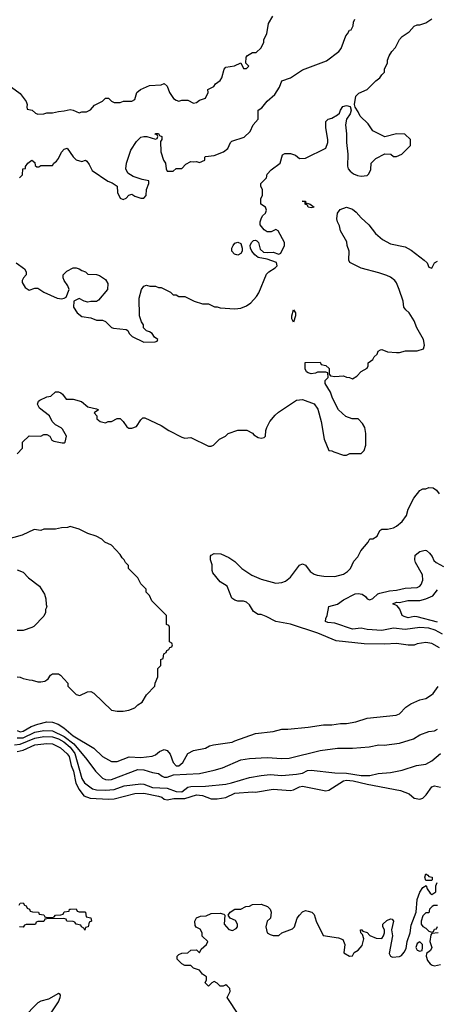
# Model space of a CAD drawing. Header units: inches. Extents: x 2348352 to 2479776, y 460422 to 613655.
# Tile 161 of 256: x 2384286 to 2387128, y 511683 to 518386. Entities that reach past the tile are written whole.
import ezdxf

# ---------------------------------------------------------------- set-up
doc = ezdxf.new("R2010")
doc.units = ezdxf.units.IN
doc.header["$MEASUREMENT"] = 0
doc.layers.add('C3581', color=7, linetype='Continuous')

msp = doc.modelspace()

# ---------------------------------------------------------------- linework, layer by layer
at = {"layer": 'C3581', "color": 4}
for points, elevation in [([(2384206, 517946), (2384290, 517884.7), (2384331.3, 517830), (2384338, 517810), (2384334, 517794), (2384338, 517778), (2384371.3, 517771.3), (2384394, 517750), (2384410, 517742), (2384450, 517744.7), (2384470, 517752), (2384508.4, 517751.6), (2384550, 517762), (2384590, 517764.7), (2384630, 517776), (2384650.8, 517770.8), (2384690, 517751.3), (2384710, 517758), (2384740.4, 517759.6), (2384768.4, 517771.6), (2384796.4, 517803.6), (2384848.9, 517831.1), (2384870, 517852), (2384890, 517852), (2384911.1, 517831.1), (2384930, 517822), (2384970, 517822), (2384991.6, 517831.6), (2385050, 517832), (2385070, 517842), (2385084, 517890), (2385108, 517910), (2385170, 517938), (2385250, 517942), (2385270, 517952), (2385290, 517934), (2385304.7, 517890), (2385332, 517850), (2385350, 517838), (2385370, 517832), (2385390, 517838), (2385430, 517838), (2385470, 517818), (2385490, 517822), (2385510, 517838), (2385550, 517852), (2385568.7, 517890), (2385566, 517910), (2385608.4, 517931.6), (2385618, 517950), (2385650, 517972), (2385662, 517990), (2385678, 518050), (2385690, 518062), (2385747.3, 518072.7), (2385790, 518092), (2385810, 518054), (2385830, 518054), (2385846, 518070), (2385826, 518090), (2385828.4, 518131.6), (2385836.4, 518143.6), (2385870, 518162), (2385896.4, 518163.6), (2385930, 518194), (2385947.3, 518232.7), (2385948.4, 518251.6), (2385968, 518290), (2385980.4, 518359.6), (2386008, 518410)], 116), ([(2384262, 516730), (2384318, 516690), (2384331.3, 516670), (2384331.3, 516650), (2384312, 516630), (2384302, 516610), (2384303.6, 516596.4), (2384323.5, 516563.5), (2384350, 516544.7), (2384390, 516558), (2384410, 516558), (2384450, 516532), (2384542, 516490), (2384574, 516486), (2384589.1, 516490.9), (2384602, 516498), (2384622, 516550), (2384613.6, 516573.6), (2384588.7, 516610), (2384582, 516630), (2384582, 516650), (2384606.3, 516673.7), (2384650, 516696), (2384670, 516698), (2384690, 516691.3), (2384710, 516678), (2384734, 516670), (2384750, 516654), (2384810, 516652), (2384830, 516644.7), (2384870, 516618), (2384886, 516590), (2384884.7, 516550), (2384823.6, 516476.4), (2384810, 516468), (2384770, 516468.7), (2384750, 516464), (2384726, 516470), (2384690, 516488), (2384654, 516470), (2384652, 516430), (2384678, 516390), (2384710, 516366), (2384770, 516356), (2384810, 516341), (2384850, 516341), (2384870.6, 516330.6), (2384910, 516291.3), (2384925.4, 516285.4), (2385010, 516278), (2385022, 516270), (2385032, 516250), (2385052, 516230), (2385130, 516192), (2385207.3, 516192.7), (2385222, 516198), (2385226, 516210), (2385204, 516224), (2385188, 516250), (2385170, 516262), (2385148.9, 516268.9), (2385129, 516289), (2385128.7, 516310), (2385115.3, 516330), (2385102, 516370), (2385099, 516490), (2385115.3, 516550), (2385130, 516571.3), (2385150, 516578), (2385171.6, 516571.6), (2385211.1, 516571.1), (2385230, 516562), (2385250, 516562), (2385311.6, 516531.6), (2385330, 516514), (2385350, 516514), (2385370, 516502), (2385410, 516502), (2385474, 516470), (2385530, 516452), (2385570, 516451.3), (2385611.6, 516431.6), (2385630, 516431.3), (2385650, 516424.7), (2385750, 516418), (2385790, 516422), (2385830, 516438), (2385860.2, 516459.8), (2385898, 516502), (2385912.9, 516527.1), (2385966, 516654), (2385982, 516670), (2386024.1, 516695.9), (2386037.2, 516710), (2386032.7, 516732.7), (2385970, 516756.2), (2385910, 516766.3), (2385886.1, 516786.1), (2385866.6, 516810), (2385858, 516830), (2385855.1, 516850), (2385862.7, 516870), (2385878, 516882), (2385890, 516884.9), (2385900.7, 516880.7), (2385910.4, 516870.4), (2385923.4, 516823.4), (2385944.4, 516804.4), (2385970, 516800.3), (2386010, 516804.4), (2386050, 516791), (2386063.1, 516796.9), (2386088.7, 516850), (2386088, 516870), (2386046, 516950), (2386030, 516958), (2385996.9, 516943.1), (2385970, 516942), (2385950, 516955.3), (2385922, 516990), (2385922, 517010), (2385928.4, 517031.6), (2385938, 517050), (2385958, 517070), (2385966, 517090), (2385958, 517110), (2385928, 517130), (2385928, 517170), (2385938, 517190), (2385938, 517230), (2385928, 517250), (2385928, 517270), (2385966, 517310), (2385970, 517334), (2385996.4, 517363.6), (2386058, 517410), (2386074, 517466), (2386090, 517476), (2386130, 517474.8), (2386163.5, 517463.5), (2386190, 517442), (2386230, 517444.7), (2386368.4, 517511.6), (2386382, 517550), (2386384, 517570), (2386369.4, 517649.4), (2386370, 517694), (2386386, 517710), (2386410, 517716), (2386450, 517738), (2386462, 517750), (2386469.1, 517770.9), (2386485.2, 517794.8), (2386510, 517801), (2386534.8, 517794.8), (2386541, 517770), (2386534.4, 517745.6), (2386510.9, 517709.1), (2386502.8, 517670), (2386510.7, 517610), (2386510.7, 517550.7), (2386518.8, 517470), (2386518, 517390), (2386522, 517370), (2386535.3, 517355.3), (2386558, 517338), (2386585.4, 517325.4), (2386610, 517321), (2386650, 517324.7), (2386663.1, 517336.9), (2386674.6, 517365.4), (2386678, 517410), (2386710, 517442), (2386770, 517474), (2386811.6, 517471.6), (2386830, 517454), (2386850, 517454), (2386886, 517470), (2386946, 517530), (2386946, 517570), (2386907.3, 517607.3), (2386850, 517608.7), (2386770, 517588), (2386689.4, 517629.4), (2386656.5, 517676.5), (2386602, 517730), (2386590, 517758), (2386568, 517790), (2386564, 517810), (2386574, 517866), (2386594.6, 517885.4), (2386650, 517912), (2386709.3, 517970.7), (2386738, 517990), (2386750, 518012), (2386768, 518030), (2386768.9, 518051.1), (2386788, 518090), (2386788, 518110), (2386800.2, 518139.8), (2386818, 518170), (2386843.1, 518196.9), (2386870, 518252), (2386890, 518272), (2386937.2, 518302.8), (2386970, 518342), (2386990, 518352), (2387010, 518352), (2387050, 518364.7), (2387090, 518391.3)], 108), ([(2384286, 517310), (2384306, 517330), (2384308, 517370), (2384326, 517374), (2384326, 517386), (2384342, 517410), (2384370, 517431), (2384390, 517414), (2384392.7, 517392.7), (2384403.6, 517383.6), (2384416.4, 517383.6), (2384430, 517394), (2384510, 517394), (2384518, 517410), (2384536.5, 517423.5), (2384550, 517442), (2384570, 517484.7), (2384590, 517504.7), (2384610, 517512), (2384650, 517452), (2384670, 517432), (2384710, 517422), (2384734, 517430), (2384743.6, 517423.6), (2384759.8, 517399.8), (2384779.6, 517359.6), (2384886.4, 517286.4), (2384915.3, 517275.3), (2384950, 517252), (2384951.3, 517210), (2384970, 517172), (2384990, 517162), (2385010, 517172), (2385029.1, 517190.9), (2385050, 517198), (2385070, 517184.7), (2385110, 517171.3), (2385130, 517172), (2385148, 517190), (2385148.9, 517231.1), (2385166, 517270), (2385166, 517290), (2385118.6, 517298.6), (2385058, 517318), (2385022, 517342), (2385009.5, 517370), (2385013.3, 517410), (2385041.8, 517498.2), (2385082, 517558), (2385110, 517586), (2385130, 517592), (2385152, 517592), (2385210, 517574), (2385222, 517578), (2385226, 517590), (2385222, 517602), (2385207.3, 517607.3), (2385210, 517612), (2385231.3, 517611.3), (2385238, 517598), (2385254, 517590), (2385254, 517570), (2385243.6, 517556.4), (2385247.1, 517487.1), (2385264.7, 517430), (2385278, 517410), (2385282, 517370), (2385290, 517354), (2385330, 517354), (2385350, 517374), (2385390, 517374), (2385416.4, 517403.6), (2385450, 517422), (2385470, 517418), (2385490, 517422), (2385510, 517414), (2385546, 517430), (2385546, 517450), (2385550, 517454), (2385610, 517462), (2385673.6, 517486.4), (2385702, 517510), (2385721.2, 517550), (2385730, 517558.8), (2385813.2, 517586.8), (2385855.5, 517624.5), (2385875.3, 517670), (2385908.7, 517710), (2385908, 517770), (2385934, 517786), (2385969.2, 517830.8), (2386022, 517878), (2386053.6, 517926.4), (2386069.3, 517970.7), (2386130, 517991.3), (2386210, 518044.7), (2386373.6, 518106.4), (2386458, 518170), (2386474, 518190), (2386504.7, 518275.3), (2386518, 518290), (2386530, 518314), (2386542, 518318), (2386556.4, 518343.6), (2386558, 518370), (2386566, 518390)], 112), ([(2384268.4, 515431.6), (2384306, 515470), (2384306, 515510), (2384350, 515554), (2384430, 515552), (2384450, 515562), (2384470, 515562), (2384490.7, 515550.7), (2384504.7, 515524.7), (2384518, 515518), (2384574.6, 515505.4), (2384590, 515504.7), (2384595.3, 515510), (2384604, 515550), (2384578, 515598), (2384568.9, 515608.9), (2384529.1, 515629.1), (2384508, 515650), (2384488, 515690), (2384422, 515742), (2384408, 515770), (2384415.3, 515790), (2384423.2, 515796.8), (2384470, 515818.8), (2384497.2, 515822.8), (2384530, 515852), (2384550, 515852), (2384565.4, 515845.4), (2384576.9, 515836.9), (2384602, 515802), (2384650, 515804), (2384707.3, 515787.3), (2384750.9, 515750.9), (2384810, 515738), (2384822, 515730), (2384792, 515710), (2384812, 515690), (2384812, 515670), (2384834, 515650), (2384870, 515642), (2384888.9, 515651.1), (2384910, 515652), (2384948.9, 515671.1), (2384970, 515671.3), (2384990, 515652), (2385015.3, 515615.3), (2385030, 515606), (2385050, 515604.7), (2385082, 515618), (2385110, 515662), (2385124.7, 515675.3), (2385136.9, 515676.9), (2385250, 515624.7), (2385302, 515590), (2385390, 515544.7), (2385410, 515538), (2385450, 515542), (2385570, 515482), (2385590, 515482), (2385606, 515490), (2385646, 515530), (2385686, 515550), (2385706, 515570), (2385770, 515591.3), (2385831.1, 515591.1), (2385870, 515572), (2385879.6, 515559.6), (2385910, 515542), (2385930, 515538), (2385950, 515542), (2385958, 515550), (2385962, 515590), (2385968.7, 515610), (2385989.4, 515650.6), (2386025.6, 515694.4), (2386046.3, 515713.7), (2386170, 515796), (2386210, 515801), (2386290, 515772), (2386314.4, 515734.4), (2386338.8, 515650), (2386358, 515530), (2386390, 515454), (2386410, 515452), (2386423.6, 515443.6), (2386490, 515422), (2386510, 515422), (2386532.7, 515432.7), (2386610, 515434), (2386630, 515454), (2386642, 515490), (2386642, 515570), (2386634, 515610), (2386618, 515638), (2386590, 515668), (2386548.9, 515668.9), (2386504.7, 515684.7), (2386455.3, 515730), (2386415.3, 515810), (2386402, 515850), (2386366, 515910), (2386366, 515930), (2386386, 515950), (2386382, 515982), (2386370, 515986), (2386312.7, 515987.3), (2386299.6, 515980.4), (2386270, 515975.3), (2386250, 515982), (2386238, 515990), (2386228.7, 516010), (2386228.4, 516051.6), (2386330, 516054), (2386338, 516038), (2386370, 516032), (2386391.1, 516011.1), (2386392.7, 515972.7), (2386402, 515962), (2386430, 515958), (2386490, 515962), (2386510, 515952), (2386531.1, 515951.1), (2386550, 515942), (2386580.4, 515959.6), (2386610, 515992), (2386650, 516014), (2386658, 516030), (2386658, 516050), (2386690, 516074), (2386698, 516090), (2386718, 516110), (2386726, 516130), (2386740.4, 516139.6), (2386750, 516142), (2386790, 516124.7), (2386850, 516121), (2386870, 516121), (2386911.1, 516131.1), (2386990, 516131), (2387033.6, 516146.4), (2387042, 516170), (2387034, 516210), (2386989.4, 516289.4), (2386970, 516335.3), (2386937.2, 516390), (2386914, 516410), (2386901.2, 516430), (2386896, 516470), (2386869.3, 516550), (2386850, 516595.3), (2386839, 516610), (2386810, 516634), (2386784.7, 516644.7), (2386730, 516664), (2386610, 516694), (2386532.7, 516732.7), (2386525.2, 516750), (2386528.7, 516811.3), (2386515.3, 516850), (2386512.9, 516872.9), (2386470, 516948), (2386462, 516982), (2386449.5, 517009.5), (2386443.7, 517030), (2386448.7, 517070), (2386466, 517094), (2386510, 517110.7), (2386550, 517096.3), (2386576.2, 517076.2), (2386610, 517037.3), (2386662.8, 516990), (2386706.8, 516930), (2386754.8, 516890), (2386810, 516860.5), (2386910, 516839.1), (2386950, 516817.3), (2387038, 516750), (2387058, 516730), (2387070, 516702), (2387090, 516694), (2387108, 516730), (2387130, 516742)], 104), ([(2387142, 514110), (2387090, 514139.3), (2387050, 514146), (2386990, 514137.2), (2386970, 514129.3), (2386930.6, 514129.4), (2386850, 514139.5), (2386770, 514134), (2386630, 514137.6), (2386438.9, 514158.9), (2386315.3, 514210), (2386130, 514271.8), (2386030, 514289.4), (2385964.1, 514324.1), (2385930, 514336), (2385910, 514337.2), (2385878, 514358), (2385850, 514402), (2385830, 514422), (2385810, 514428.7), (2385770, 514428.7), (2385750, 514434), (2385730, 514449), (2385698, 514530), (2385650, 514559), (2385601.5, 514621.5), (2385596, 514636), (2385595.1, 514675.1), (2385585.2, 514710), (2385585.2, 514734.8), (2385590, 514742), (2385610, 514752), (2385654, 514750), (2385710, 514724.7), (2385750, 514698), (2385798, 514650), (2385865.2, 514605.2), (2385930, 514577.3), (2386030, 514550.8), (2386070, 514554.8), (2386095.1, 514564.9), (2386129.4, 514590.6), (2386190, 514672), (2386210, 514682), (2386230, 514674), (2386262, 514630), (2386290, 514611.3), (2386310, 514604.7), (2386356.9, 514596.9), (2386430, 514596), (2386488.9, 514611.1), (2386518, 514630), (2386538, 514650), (2386560.2, 514699.8), (2386588, 514730), (2386608, 514770), (2386658, 514830), (2386670, 514852), (2386690, 514852), (2386718, 514870), (2386738, 514910), (2386750, 514918), (2386790, 514918.8), (2386830, 514927.7), (2386850, 514937.3), (2386889, 514970), (2386919, 515010), (2386930, 515054), (2386968.7, 515130), (2387010, 515182), (2387030, 515192), (2387050, 515192), (2387070, 515202), (2387099.6, 515199.6), (2387123.6, 515183.6), (2387139.6, 515159.6)], 96), ([(2384270, 513912), (2384290, 513911.3), (2384310, 513901), (2384350, 513891.3), (2384371.1, 513891.1), (2384410, 513878), (2384430, 513878), (2384456.4, 513883.6), (2384470, 513892), (2384480.4, 513899.6), (2384496.4, 513923.6), (2384510, 513932), (2384550, 513932), (2384563.6, 513923.6), (2384614, 513870), (2384614, 513850), (2384670, 513792), (2384694.6, 513785.4), (2384748.4, 513811.6), (2384770, 513812), (2384790, 513802), (2384910, 513684.7), (2384950, 513678), (2384990, 513678), (2385030, 513684.7), (2385070, 513702), (2385090, 513722), (2385120.4, 513739.6), (2385148.9, 513791.1), (2385206, 513850), (2385208, 513870), (2385227.3, 513912.7), (2385226, 513970), (2385246, 513990), (2385246, 514030), (2385262, 514038), (2385266, 514070), (2385282, 514078), (2385287.3, 514092.7), (2385302, 514098), (2385307.3, 514112.7), (2385322, 514118), (2385326, 514130), (2385322, 514142), (2385306, 514150), (2385306, 514250), (2385302, 514262), (2385286, 514270), (2385286, 514330), (2385186, 514430), (2385170, 514466), (2385146, 514490), (2385146, 514510), (2385110, 514546), (2385090, 514586), (2385026, 514650), (2385026, 514670), (2385006, 514690), (2384998, 514710), (2384983.1, 514723.1), (2384970, 514746), (2384910, 514808), (2384866, 514830), (2384846, 514850), (2384806, 514870), (2384750, 514888), (2384690, 514918), (2384630, 514935.3), (2384611.1, 514928.9), (2384570, 514928), (2384530, 514918), (2384450, 514918), (2384430, 514908), (2384385.4, 514914.6), (2384302, 514878), (2384190, 514845.2)], 104), ([(2387163.8, 514203.8), (2387113.2, 514230), (2387070, 514245.1), (2387010, 514249.6), (2386910, 514234.7), (2386830, 514245.1), (2386750, 514227), (2386650, 514236), (2386610, 514244), (2386550, 514237.2), (2386430, 514278), (2386382.7, 514282.7), (2386368, 514290), (2386368.7, 514310), (2386379, 514330), (2386390, 514391.3), (2386450, 514408.2), (2386490, 514438), (2386570, 514477.3), (2386590, 514480.7), (2386616.3, 514476.3), (2386638.8, 514458.8), (2386650, 514442.8), (2386670, 514436), (2386690, 514446.8), (2386722.5, 514477.5), (2386737, 514483), (2386802.7, 514497.3), (2386850, 514501.6), (2386910, 514517.3), (2386990, 514520.7), (2387009.5, 514530.5), (2387018.4, 514541.6), (2387029.3, 514570), (2387026.3, 514606.3), (2386979, 514690), (2386974, 514710), (2386978, 514742), (2387010, 514766), (2387044.7, 514775.3), (2387053.7, 514773.7), (2387075.2, 514755.2), (2387092.5, 514732.5), (2387105.5, 514705.5), (2387121, 514690), (2387170, 514664.9)], 92), ([(2384270, 514641), (2384310, 514624.7), (2384347.1, 514587.1), (2384422, 514530), (2384456, 514476), (2384463.6, 514443.6), (2384465.4, 514405.4), (2384472, 514390), (2384462, 514370), (2384462, 514350), (2384450, 514326), (2384383.6, 514256.4), (2384370, 514248), (2384310, 514228.7), (2384270, 514228.7)], 104), ([(2387130, 514284), (2386990, 514321.6), (2386970, 514322.9), (2386930, 514315.1), (2386902.5, 514322.5), (2386888, 514330), (2386873.2, 514373.2), (2386855.3, 514395.3), (2386826, 514410), (2386850, 514422), (2386870, 514418), (2386927.2, 514432.8), (2387010, 514432.4), (2387050, 514443.7), (2387097, 514463), (2387130, 514504.7)], 88), ([(2384270, 513547.4), (2384290, 513538.9), (2384310, 513541.7), (2384364.8, 513575.2), (2384410, 513591.6), (2384470, 513605.7), (2384510, 513604.2), (2384547.3, 513590), (2384586.5, 513566.5), (2384650, 513510.4), (2384790, 513427.3), (2384850, 513370.7), (2384910, 513336), (2384950, 513336), (2385032, 513368), (2385110, 513364.4), (2385186.8, 513373.2), (2385210, 513380.7), (2385236.6, 513403.4), (2385270, 513418.8), (2385290, 513411), (2385310, 513386), (2385330.2, 513330.2), (2385350, 513305.7), (2385370, 513307.4), (2385382.9, 513317.1), (2385395.4, 513330), (2385430, 513391), (2385469.4, 513410.6), (2385550, 513426.8), (2385578, 513442), (2385606, 513450), (2385732.3, 513467.7), (2385750, 513478), (2385890, 513526), (2386010, 513541), (2386070, 513556), (2386110, 513556), (2386250, 513571), (2386353.6, 513586.4), (2386410, 513586.8), (2386470, 513596), (2386510, 513596), (2386573.6, 513606.4), (2386650, 513631), (2386849.2, 513650.8), (2386870, 513661), (2386913.6, 513706.4), (2386948, 513730), (2387010, 513756), (2387050, 513766), (2387088, 513790), (2387100.4, 513799.6), (2387133.6, 513846.4)], 96), ([(2384250, 513450.3), (2384290, 513453.4), (2384390, 513495.9), (2384450, 513507.1), (2384510, 513503.5), (2384550.4, 513490), (2384585.7, 513470), (2384630, 513432.8), (2384660.8, 513390), (2384710, 513221), (2384728.2, 513190), (2384782.8, 513150), (2384810, 513142.4), (2384870, 513140.4), (2384930, 513146.7), (2384998, 513170), (2385110, 513183.7), (2385130, 513181.3), (2385190, 513160.3), (2385290, 513153.7), (2385350, 513131.8), (2385390, 513129), (2385430, 513160.5), (2385450, 513166.4), (2385551.5, 513168.5), (2385690, 513183.1), (2385728, 513190), (2385850, 513227.7), (2385930, 513242), (2385990, 513247.7), (2386070, 513242), (2386170, 513250.5), (2386210, 513258), (2386245.4, 513274.6), (2386270, 513278), (2386430, 513259.5), (2386510, 513256.4), (2386610, 513242), (2386670, 513241), (2386724.7, 513255.3), (2386810, 513261), (2386890, 513278), (2386986, 513310), (2387050, 513318.8), (2387090, 513340.7), (2387150, 513391)], 88), ([(2384270, 513496.9), (2384310, 513497.8), (2384390, 513535.8), (2384450, 513548.1), (2384510, 513544.4), (2384590, 513505.4), (2384655.6, 513455.6), (2384743.8, 513350), (2384802, 513270), (2384850, 513223), (2384870, 513213), (2384890, 513210.4), (2384910, 513214.9), (2385090, 513283), (2385130, 513279.3), (2385190, 513260.5), (2385218, 513258), (2385230, 513254.8), (2385255.9, 513235.9), (2385270, 513230.7), (2385290, 513230.7), (2385334, 513246), (2385510, 513254.8), (2385610, 513277.3), (2385666.8, 513293.2), (2385790, 513346.8), (2385850, 513357.3), (2385970, 513363), (2386070, 513356.3), (2386120.2, 513359.8), (2386330, 513410.8), (2386450, 513426), (2386550, 513426.8), (2386664.7, 513435.3), (2386730, 513450.8), (2386767.1, 513447.1), (2386870, 513461), (2386966, 513490), (2387010, 513518), (2387070, 513541), (2387110, 513546), (2387130, 513556)], 92), ([(2384270, 513404.9), (2384310, 513413.8), (2384390, 513450.3), (2384470, 513459.5), (2384510, 513457), (2384564.9, 513430), (2384610, 513388.2), (2384622.6, 513370), (2384636.9, 513310), (2384651.6, 513271.6), (2384669.3, 513189.3), (2384690, 513144.9), (2384723.4, 513103.4), (2384765.7, 513085.7), (2384890, 513079.1), (2384930, 513081.5), (2385070, 513118), (2385130, 513121.3), (2385230, 513101.1), (2385252.7, 513092.8), (2385270, 513080.5), (2385290, 513076.4), (2385335.4, 513084.6), (2385410, 513085.3), (2385490, 513108.9), (2385530, 513104), (2385590, 513082.4), (2385630, 513083.2), (2385690, 513090.4), (2385750, 513120.5), (2385869.7, 513130.4), (2385890, 513128), (2386010, 513148.4), (2386130, 513139.3), (2386150, 513143), (2386190, 513163.8), (2386210, 513168), (2386370, 513137.3), (2386390, 513142), (2386490, 513204.9), (2386510, 513210.2), (2386555.2, 513204.8), (2386650, 513181.8), (2386878.2, 513138.2), (2386935.8, 513115.8), (2386970, 513086.8), (2387010, 513078.8), (2387030, 513086.8), (2387051.7, 513108.3), (2387090, 513164.7), (2387110, 513171.3), (2387150, 513162)], 84), ([(2385777.2, 511610), (2385698, 511730), (2385718, 511770), (2385715.3, 511790), (2385698, 511810), (2385690, 511815.3), (2385670, 511806), (2385650, 511806), (2385630, 511828), (2385610, 511838), (2385594, 511830), (2385570, 511806), (2385548.7, 511828.7), (2385558, 511850), (2385558, 511870), (2385529.3, 511889.3), (2385510, 511915.3), (2385469.1, 511929.1), (2385450, 511948), (2385410, 511948), (2385390, 511958), (2385358, 511990), (2385358, 512010), (2385370, 512022), (2385390, 512032), (2385430, 512034), (2385450, 512052), (2385490, 512054), (2385510, 512034), (2385522, 512058), (2385558, 512090), (2385566, 512110), (2385528.4, 512148.4), (2385528, 512170), (2385514.6, 512194.6), (2385488, 512208), (2385480.4, 512220.4), (2385478, 512250), (2385490, 512272), (2385516.4, 512283.6), (2385554.6, 512285.4), (2385590, 512302), (2385650, 512304.7), (2385676, 512296), (2385682, 512290), (2385678, 512230), (2385710, 512192), (2385734.6, 512185.4), (2385760.4, 512199.6), (2385768, 512210), (2385768, 512230), (2385754, 512254), (2385718, 512270), (2385706, 512290), (2385718, 512310), (2385750, 512331.3), (2385790, 512332), (2385826, 512350), (2385850, 512352), (2385870, 512362), (2385930, 512364.7), (2385972, 512350), (2385991, 512331), (2385998, 512310), (2385992, 512270), (2385971.1, 512248.9), (2385961, 512210), (2385971.1, 512171.1), (2385990, 512158), (2386010, 512151.3), (2386050, 512152), (2386070, 512171), (2386143.2, 512196.8), (2386157.2, 512210), (2386174, 512270), (2386190, 512291.3), (2386210, 512312), (2386230, 512322), (2386250, 512318), (2386274, 512310), (2386290, 512294), (2386304.7, 512250), (2386351, 512151), (2386456, 512136), (2386484.7, 512124.7), (2386498, 512090), (2386492.7, 512032.7), (2386530, 512012), (2386550, 512014), (2386563.1, 512036.9), (2386590, 512051.3), (2386616.5, 512083.5), (2386629, 512130), (2386619, 512159), (2386608, 512170), (2386606, 512190), (2386614, 512190), (2386622, 512182), (2386651.3, 512171.3), (2386670, 512152), (2386712.7, 512132.7), (2386750, 512132), (2386762, 512150), (2386768, 512170), (2386768, 512190), (2386758, 512210), (2386758, 512230), (2386785.6, 512254.4), (2386810, 512264.7), (2386822, 512262), (2386830.5, 512250.5), (2386817.3, 512190), (2386823, 512150), (2386800.3, 512030), (2386810.3, 512010.3), (2386823.6, 512003.6), (2386871.2, 512008.8), (2386884, 512016), (2386902.6, 512037.4), (2386916.9, 512063.1), (2386923.1, 512110), (2386943.5, 512170), (2386950, 512222), (2386984.5, 512310), (2386990, 512398), (2387010, 512446), (2387030, 512478), (2387052.7, 512492.7), (2387058, 512470), (2387079.6, 512439.6), (2387090, 512432), (2387118, 512450), (2387118, 512490), (2387128, 512512)], 76), ([(2384282, 512358), (2384288.7, 512371.3), (2384310, 512374), (2384318, 512358), (2384330, 512354), (2384338, 512338), (2384354, 512330), (2384358, 512318), (2384372.7, 512312.7), (2384414, 512310), (2384418, 512298), (2384450, 512292), (2384458, 512278), (2384470, 512274), (2384510, 512274), (2384522, 512278), (2384530, 512291.3), (2384567.3, 512292.7), (2384582, 512298), (2384590, 512312), (2384622, 512318), (2384626, 512330), (2384631.6, 512331.6), (2384670, 512334), (2384678, 512318), (2384690, 512314), (2384730, 512314), (2384734, 512310), (2384738, 512278), (2384770, 512272), (2384774, 512250), (2384758, 512242), (2384752, 512210), (2384734, 512206), (2384730, 512188), (2384722, 512202), (2384706, 512210), (2384702, 512222), (2384670, 512228), (2384662, 512242), (2384650, 512246), (2384606, 512250), (2384602, 512262), (2384587.3, 512267.3), (2384470, 512266), (2384458, 512262), (2384450, 512248), (2384410, 512246), (2384398, 512242), (2384394, 512230), (2384387.3, 512227.3), (2384330, 512226), (2384318, 512222), (2384310, 512208.7), (2384286, 512210)], 76), ([(2387130, 512355.3), (2387104.7, 512355.3), (2387094, 512350), (2387074, 512330), (2387070, 512306), (2387050, 512306), (2387030, 512286), (2387018, 512250), (2387018, 512230), (2387030, 512212), (2387050, 512202), (2387070, 512182), (2387090, 512174), (2387102, 512178), (2387110, 512194), (2387122, 512198), (2387130, 512214)], 76), ([(2387134, 512170), (2387090, 512166), (2387083.6, 512156.4), (2387078, 512110), (2387091.3, 512070), (2387082, 512050), (2387054, 512030), (2387052, 512010), (2387062, 511982), (2387079.6, 511959.6), (2387094, 511950), (2387110, 511946), (2387150, 511954.8)], 76), ([(2384481.4, 511598.6), (2384550, 511700.7), (2384562.7, 511730), (2384563.1, 511743.1), (2384562, 511750), (2384550, 511756), (2384481.5, 511718.5), (2384430, 511704.2), (2384410, 511693), (2384310, 511591.8)], 84)]:
    msp.add_lwpolyline(points, dxfattribs=dict(at, elevation=elevation))
for points, elevation in [([(2386232.7, 517132.7), (2386243.1, 517136.9), (2386262, 517130), (2386290, 517109.3), (2386270, 517104.5), (2386249.2, 517110), (2386244, 517124), (2386229, 517130), (2386228, 517148), (2386209, 517150), (2386230, 517150.6)], 104), ([(2385770, 516784), (2385748, 516790), (2385729.2, 516810), (2385729.2, 516830), (2385739, 516850), (2385750, 516864.7), (2385770, 516871.3), (2385790, 516862), (2385801, 516830), (2385801, 516810), (2385790, 516795.3)], 108), ([(2386150, 516328), (2386138, 516350), (2386138, 516370), (2386150, 516412), (2386162, 516390), (2386162, 516370)], 104), ([(2387050, 512526), (2387043.7, 512550), (2387050, 512571.3), (2387063.6, 512563.6), (2387070, 512554), (2387092, 512550), (2387094, 512530), (2387090, 512526)], 76), ([(2387010, 512108), (2386990, 512098), (2386981, 512070), (2386990, 512052), (2387010, 512044.7), (2387026, 512050), (2387028, 512070), (2387028, 512090)], 76)]:
    msp.add_lwpolyline(points, close=True, dxfattribs=dict(at, elevation=elevation))

doc.saveas('drawing.dxf')
